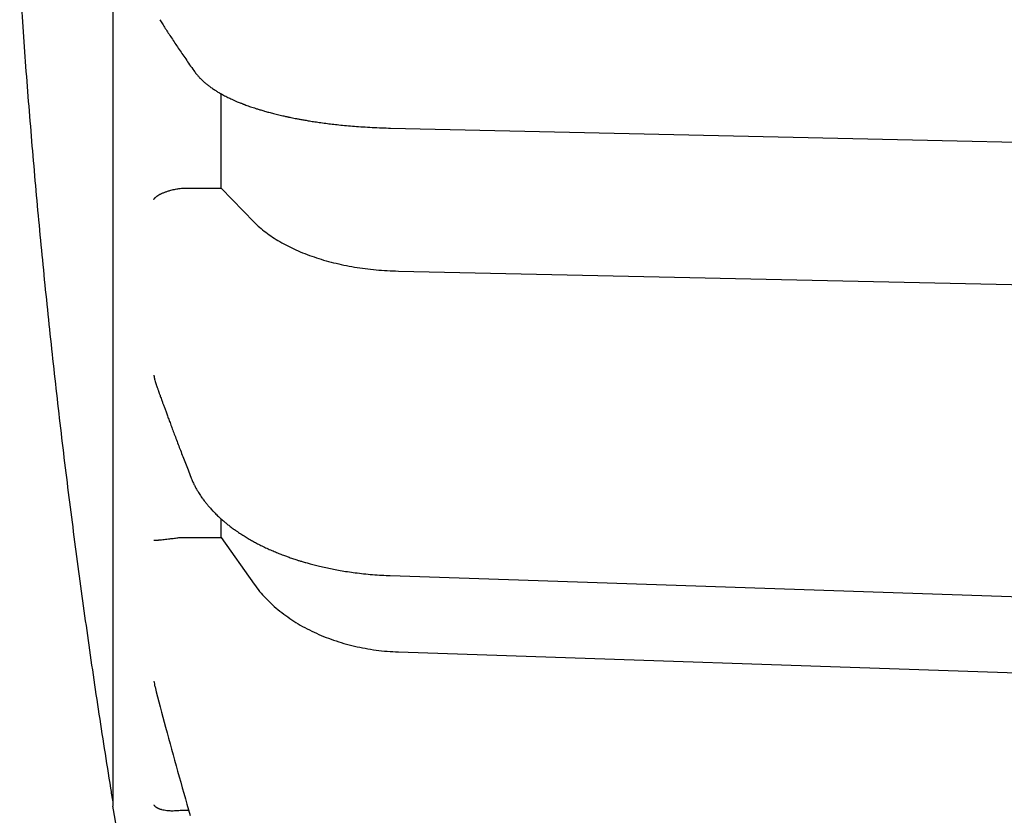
# Model space of a CAD drawing. Header units: millimetres. Extents: x 8 to 564, y 12 to 489.
# Tile 4 of 81: x 31 to 43, y 445 to 455. Entities that reach past the tile are written whole.
import ezdxf

# ---------------------------------------------------------------- set-up
doc = ezdxf.new("R2010")
doc.units = ezdxf.units.MM

msp = doc.modelspace()

# ---------------------------------------------------------------- linework, layer by layer
at = {"color": 7, "linetype": 'Continuous', "lineweight": 30}
for p, q in [((33.199, 454.016), (33.198, 454.017)), ((33.515, 452.656), (33.515, 453.748)), ((35.474, 453.352), (35.473, 453.352)), ((33.083, 452.658), (33.515, 452.656)), ((33.515, 452.656), (33.896, 452.265)), ((35.564, 451.699), (63.326, 451.086)), ((33.515, 448.617), (33.515, 448.832)), ((33.083, 448.62), (33.515, 448.617)), ((33.515, 448.617), (33.896, 448.079)), ((35.564, 447.296), (63.326, 446.362)), ((32.26, 445.561), (32.261, 445.561)), ((33.083, 445.465), (33.139, 445.464))]:
    msp.add_line(p, q, dxfattribs=at)
at = {"color": 7, "linetype": 'Continuous', "lineweight": 30, "flags": 128}
for points in [[(35.473, 453.352), (49.265, 453.044), (63.772, 452.721)], [(35.47, 448.178), (49.262, 447.711), (63.769, 447.22)]]:
    msp.add_lwpolyline(points, dxfattribs=at)
at = {"color": 7, "linetype": 'Continuous', "lineweight": 30}
for centre, radius, start, end in [((33.216, 447.019), 0.483, 187.3793, 195.0455), ((130.964, 461.561), 100, 189.23588, 192.0006)]:
    msp.add_arc(centre, radius, start, end, dxfattribs=at)
for points, knots in [([(32.261, 472.405), (32.261, 472.323), (32.261, 472.16), (32.261, 471.911), (32.261, 471.657), (32.261, 471.398), (32.261, 471.136), (32.261, 470.875), (32.261, 470.615), (32.261, 470.357), (32.261, 470.095), (32.261, 469.83), (32.261, 469.552), (32.261, 469.26), (32.261, 468.954), (32.261, 468.645), (32.261, 468.332), (32.261, 468.016), (32.261, 467.698), (32.261, 467.376), (32.261, 467.057), (32.261, 466.741), (32.261, 466.428), (32.261, 466.113), (32.261, 465.796), (32.261, 465.477), (32.261, 465.163), (32.261, 464.853), (32.261, 464.549), (32.261, 464.243), (32.261, 463.936), (32.261, 463.617), (32.261, 463.285), (32.261, 462.939), (32.261, 462.594), (32.261, 462.248), (32.261, 461.901), (32.261, 461.554), (32.261, 461.208), (32.261, 460.867), (32.261, 460.532), (32.261, 460.204), (32.261, 459.876), (32.261, 459.549), (32.261, 459.222), (32.261, 458.903), (32.261, 458.591), (32.261, 458.286), (32.261, 457.983), (32.261, 457.681), (32.261, 457.368), (32.261, 457.046), (32.261, 456.715), (32.261, 456.385), (32.261, 456.058), (32.261, 455.734), (32.261, 455.412), (32.261, 455.094), (32.261, 454.783), (32.261, 454.481), (32.261, 454.187), (32.261, 453.896), (32.261, 453.608), (32.261, 453.323), (32.261, 453.048), (32.261, 452.781), (32.261, 452.522), (32.261, 452.267), (32.261, 452.016), (32.261, 451.758), (32.261, 451.495), (32.261, 451.228), (32.261, 450.965), (32.261, 450.707), (32.261, 450.454), (32.261, 450.207), (32.261, 449.964), (32.261, 449.731), (32.261, 449.507), (32.261, 449.292), (32.261, 449.082), (32.261, 448.878), (32.261, 448.679), (32.261, 448.489), (32.261, 448.307), (32.261, 448.135), (32.261, 447.967), (32.261, 447.804), (32.261, 447.641), (32.261, 447.477), (32.261, 447.314), (32.261, 447.158), (32.261, 447.008), (32.261, 446.865), (32.261, 446.729), (32.261, 446.6), (32.261, 446.48), (32.261, 446.369), (32.261, 446.266), (32.261, 446.169), (32.261, 446.079), (32.261, 445.995), (32.261, 445.92), (32.261, 445.852), (32.261, 445.791), (32.261, 445.736), (32.261, 445.687), (32.261, 445.642), (32.261, 445.603), (32.261, 445.569), (32.261, 445.543), (32.261, 445.525), (32.261, 445.514), (32.261, 445.512), (32.261, 445.512)], [0, 0, 0, 0, 0.008875, 0.017751, 0.026626, 0.035502, 0.044377, 0.053253, 0.061621, 0.069989, 0.078358, 0.086726, 0.095094, 0.104434, 0.113774, 0.123113, 0.132453, 0.141792, 0.151132, 0.160472, 0.169811, 0.178687, 0.187562, 0.196438, 0.205313, 0.214189, 0.223064, 0.231432, 0.239801, 0.248169, 0.256537, 0.264906, 0.274245, 0.283585, 0.292925, 0.302264, 0.311604, 0.320943, 0.330283, 0.339623, 0.348498, 0.357374, 0.366249, 0.375125, 0.384, 0.392875, 0.401244, 0.409612, 0.41798, 0.426349, 0.434717, 0.444057, 0.453396, 0.462736, 0.472076, 0.481415, 0.490755, 0.500094, 0.509434, 0.518309, 0.527185, 0.53606, 0.544936, 0.553811, 0.562687, 0.571055, 0.579423, 0.587792, 0.59616, 0.604528, 0.613868, 0.623208, 0.632547, 0.641887, 0.651226, 0.660566, 0.669906, 0.679245, 0.688121, 0.696996, 0.705872, 0.714747, 0.723623, 0.732498, 0.740866, 0.749235, 0.757603, 0.765971, 0.77434, 0.783679, 0.793019, 0.802359, 0.811698, 0.821038, 0.830377, 0.839717, 0.849057, 0.857932, 0.866808, 0.875683, 0.884559, 0.893434, 0.902309, 0.910678, 0.919046, 0.927414, 0.935783, 0.944151, 0.953491, 0.96283, 0.97217, 0.981509, 0.990849, 1, 1, 1, 1]), ([(31.185, 455.044), (31.189, 454.985), (31.203, 454.772), (31.229, 454.407), (31.262, 453.948), (31.299, 453.489), (31.337, 453.03), (31.377, 452.572), (31.42, 452.114), (31.464, 451.655), (31.511, 451.197), (31.56, 450.74), (31.61, 450.282), (31.663, 449.825), (31.718, 449.368), (31.776, 448.911), (31.835, 448.455), (31.896, 447.998), (31.96, 447.543), (32.025, 447.087), (32.093, 446.632), (32.163, 446.177), (32.219, 445.82), (32.252, 445.615), (32.261, 445.561)], [0, 0, 0, 0, 0.018676, 0.066886, 0.115097, 0.163308, 0.21152, 0.259733, 0.307945, 0.356159, 0.404373, 0.452587, 0.500802, 0.549017, 0.597233, 0.64545, 0.693667, 0.741885, 0.790103, 0.838321, 0.886541, 0.93476, 0.982981, 1, 1, 1, 1]), ([(32.805, 454.605), (32.815, 454.589), (32.836, 454.556), (32.869, 454.504), (32.904, 454.45), (32.942, 454.393), (32.98, 454.335), (33.02, 454.275), (33.062, 454.214), (33.105, 454.15), (33.151, 454.084), (33.182, 454.04), (33.198, 454.017)], [0, 0, 0, 0, 0.081954, 0.169169, 0.261089, 0.357715, 0.45905, 0.558906, 0.662933, 0.771125, 0.883481, 1, 1, 1, 1]), ([(33.199, 454.016), (33.203, 454.01), (33.212, 453.997), (33.226, 453.98), (33.239, 453.965), (33.25, 453.951), (33.261, 453.94), (33.269, 453.931), (33.277, 453.924), (33.285, 453.915), (33.296, 453.905), (33.308, 453.894), (33.322, 453.881), (33.335, 453.87), (33.347, 453.86), (33.359, 453.851), (33.372, 453.841), (33.388, 453.829), (33.406, 453.816), (33.425, 453.803), (33.444, 453.791), (33.461, 453.78), (33.478, 453.769), (33.505, 453.754), (33.542, 453.733), (33.583, 453.712), (33.615, 453.696), (33.64, 453.685), (33.669, 453.672), (33.697, 453.659), (33.723, 453.649), (33.741, 453.642), (33.756, 453.636), (33.766, 453.632), (33.774, 453.629), (33.78, 453.626), (33.793, 453.621), (33.814, 453.614), (33.841, 453.604), (33.87, 453.594), (33.901, 453.584), (33.935, 453.573), (33.974, 453.561), (34.019, 453.548), (34.068, 453.534), (34.122, 453.52), (34.171, 453.508), (34.211, 453.499), (34.238, 453.492), (34.258, 453.488), (34.274, 453.485), (34.285, 453.482), (34.3, 453.479), (34.324, 453.474), (34.355, 453.468), (34.39, 453.461), (34.427, 453.454), (34.472, 453.446), (34.524, 453.437), (34.584, 453.427), (34.651, 453.417), (34.723, 453.408), (34.799, 453.398), (34.878, 453.389), (34.964, 453.381), (35.057, 453.373), (35.156, 453.366), (35.262, 453.36), (35.369, 453.355), (35.44, 453.353), (35.474, 453.352)], [0, 0, 0, 0, 0.013601, 0.026007, 0.037242, 0.047265, 0.055754, 0.062641, 0.068052, 0.074245, 0.082478, 0.092488, 0.103352, 0.113007, 0.121385, 0.128489, 0.137806, 0.148834, 0.161561, 0.174384, 0.186173, 0.196935, 0.207093, 0.217215, 0.245823, 0.273786, 0.285153, 0.298573, 0.31413, 0.331812, 0.34275, 0.352192, 0.359376, 0.364307, 0.367395, 0.370597, 0.374173, 0.385927, 0.400492, 0.412769, 0.426633, 0.442257, 0.459641, 0.478781, 0.499675, 0.522324, 0.54659, 0.559373, 0.569848, 0.578016, 0.583878, 0.587629, 0.591317, 0.601925, 0.615222, 0.626906, 0.641011, 0.657658, 0.676818, 0.698481, 0.722639, 0.749288, 0.774647, 0.801912, 0.831084, 0.86217, 0.895179, 0.930125, 0.967027, 1, 1, 1, 1]), ([(32.737, 452.528), (32.737, 452.528), (32.738, 452.53), (32.74, 452.533), (32.742, 452.537), (32.745, 452.54), (32.747, 452.543), (32.75, 452.546), (32.753, 452.549), (32.757, 452.553), (32.762, 452.557), (32.768, 452.561), (32.774, 452.566), (32.782, 452.571), (32.79, 452.576), (32.799, 452.581), (32.807, 452.586), (32.816, 452.591), (32.831, 452.598), (32.854, 452.608), (32.887, 452.619), (32.918, 452.629), (32.947, 452.637), (32.974, 452.643), (33, 452.649), (33.018, 452.652), (33.026, 452.653)], [0, 0, 0, 0, 0.008402, 0.033164, 0.07258, 0.091458, 0.112467, 0.13561, 0.160887, 0.1883, 0.217851, 0.24954, 0.289273, 0.327675, 0.364748, 0.400494, 0.434918, 0.468023, 0.499813, 0.596587, 0.687461, 0.77277, 0.833364, 0.891267, 0.94672, 1, 1, 1, 1]), ([(33.026, 452.653), (33.036, 452.655), (33.054, 452.657), (33.074, 452.658), (33.083, 452.658)], [0, 0, 0, 0, 0.497389, 1, 1, 1, 1]), ([(33.896, 452.265), (33.917, 452.245), (33.958, 452.204), (34.03, 452.147), (34.108, 452.091), (34.192, 452.039), (34.283, 451.989), (34.379, 451.943), (34.481, 451.9), (34.588, 451.861), (34.699, 451.826), (34.814, 451.795), (34.933, 451.768), (35.055, 451.745), (35.18, 451.727), (35.306, 451.713), (35.435, 451.703), (35.521, 451.7), (35.564, 451.699)], [0, 0, 0, 0, 0.062688, 0.125134, 0.187601, 0.250354, 0.312919, 0.375275, 0.437688, 0.500421, 0.562851, 0.625075, 0.687358, 0.749964, 0.812561, 0.874921, 0.937312, 1, 1, 1, 1]), ([(32.737, 450.495), (32.737, 450.493), (32.737, 450.49), (32.739, 450.482), (32.74, 450.472), (32.743, 450.456), (32.748, 450.435), (32.755, 450.411), (32.761, 450.395), (32.763, 450.388)], [0, 0, 0, 0, 0.036966, 0.102947, 0.198064, 0.322363, 0.533538, 0.796716, 1, 1, 1, 1]), ([(32.763, 450.387), (32.764, 450.384), (32.768, 450.373), (32.774, 450.355), (32.781, 450.337), (32.786, 450.322), (32.79, 450.311), (32.793, 450.303), (32.796, 450.294), (32.8, 450.283), (32.805, 450.269), (32.812, 450.251), (32.82, 450.228), (32.83, 450.2), (32.842, 450.167), (32.855, 450.131), (32.87, 450.091), (32.886, 450.046), (32.904, 449.998), (32.924, 449.945), (32.945, 449.888), (32.967, 449.828), (32.992, 449.763), (33.017, 449.695), (33.044, 449.625), (33.072, 449.553), (33.101, 449.477), (33.132, 449.398), (33.154, 449.344), (33.164, 449.316)], [0, 0, 0, 0, 0.010043, 0.031293, 0.04872, 0.062323, 0.072102, 0.078096, 0.085862, 0.096319, 0.109467, 0.125304, 0.147667, 0.173844, 0.203834, 0.237639, 0.275258, 0.316693, 0.361944, 0.411011, 0.463896, 0.520598, 0.581117, 0.645446, 0.709588, 0.777115, 0.848027, 0.922323, 1, 1, 1, 1]), ([(33.164, 449.316), (33.168, 449.307), (33.175, 449.291), (33.184, 449.268), (33.193, 449.25), (33.2, 449.234), (33.206, 449.223), (33.211, 449.213), (33.219, 449.198), (33.231, 449.176), (33.246, 449.151), (33.262, 449.126), (33.277, 449.102), (33.293, 449.078), (33.311, 449.054), (33.327, 449.033), (33.341, 449.015), (33.353, 449), (33.364, 448.987), (33.374, 448.975), (33.385, 448.962), (33.399, 448.947), (33.417, 448.927), (33.436, 448.908), (33.455, 448.889), (33.474, 448.87), (33.495, 448.85), (33.518, 448.83), (33.54, 448.811), (33.559, 448.794), (33.582, 448.775), (33.612, 448.752), (33.649, 448.724), (33.693, 448.692), (33.74, 448.66), (33.791, 448.629), (33.84, 448.599), (33.888, 448.572), (33.937, 448.546), (33.988, 448.52), (34.043, 448.494), (34.099, 448.469), (34.154, 448.446), (34.198, 448.428), (34.233, 448.414), (34.258, 448.405), (34.28, 448.397), (34.303, 448.389), (34.327, 448.38), (34.353, 448.372), (34.382, 448.362), (34.415, 448.351), (34.454, 448.34), (34.497, 448.327), (34.548, 448.313), (34.606, 448.297), (34.672, 448.281), (34.742, 448.266), (34.816, 448.251), (34.893, 448.237), (34.977, 448.223), (35.067, 448.211), (35.163, 448.199), (35.266, 448.19), (35.369, 448.182), (35.438, 448.18), (35.47, 448.178)], [0, 0, 0, 0, 0.012978, 0.0241466, 0.0335148, 0.0410795, 0.046845, 0.0512676, 0.0558195, 0.0695836, 0.0847573, 0.0962538, 0.1085165, 0.1218151, 0.1354944, 0.1473704, 0.1572731, 0.1655282, 0.1727945, 0.179093, 0.1853389, 0.1949402, 0.2061526, 0.2190838, 0.2293324, 0.2406497, 0.2530345, 0.2663467, 0.27841, 0.2884745, 0.2974048, 0.3152257, 0.3348886, 0.3544198, 0.3793389, 0.402488, 0.4238412, 0.4456064, 0.4650304, 0.486208, 0.5092182, 0.5324347, 0.5536791, 0.5728398, 0.5837963, 0.5929335, 0.6007387, 0.6090143, 0.6179299, 0.6274863, 0.6376848, 0.6500535, 0.6633862, 0.6788578, 0.6967142, 0.7169484, 0.7395546, 0.7645283, 0.7883209, 0.8139248, 0.8413424, 0.8705783, 0.9016404, 0.9345401, 0.9692935, 1, 1, 1, 1]), ([(32.737, 448.585), (32.737, 448.585), (32.738, 448.586), (32.74, 448.586), (32.742, 448.586), (32.745, 448.586), (32.747, 448.586), (32.75, 448.586), (32.753, 448.586), (32.757, 448.586), (32.762, 448.586), (32.768, 448.587), (32.774, 448.588), (32.782, 448.588), (32.79, 448.589), (32.799, 448.59), (32.807, 448.591), (32.816, 448.592), (32.831, 448.593), (32.854, 448.596), (32.887, 448.6), (32.918, 448.603), (32.947, 448.607), (32.974, 448.61), (33, 448.614), (33.018, 448.616), (33.026, 448.617)], [0, 0, 0, 0, 0.008402, 0.033164, 0.07258, 0.091458, 0.112467, 0.13561, 0.160887, 0.1883, 0.217851, 0.24954, 0.289273, 0.327675, 0.364748, 0.400494, 0.434918, 0.468023, 0.499813, 0.596587, 0.687461, 0.77277, 0.833364, 0.891267, 0.94672, 1, 1, 1, 1]), ([(33.026, 448.617), (33.036, 448.618), (33.054, 448.62), (33.074, 448.62), (33.083, 448.62)], [0, 0, 0, 0, 0.4973892, 1, 1, 1, 1]), ([(33.896, 448.079), (33.917, 448.051), (33.958, 447.995), (34.03, 447.916), (34.108, 447.839), (34.192, 447.767), (34.283, 447.699), (34.379, 447.635), (34.481, 447.576), (34.588, 447.523), (34.699, 447.474), (34.814, 447.431), (34.933, 447.393), (35.055, 447.362), (35.18, 447.336), (35.306, 447.316), (35.435, 447.302), (35.521, 447.298), (35.564, 447.296)], [0, 0, 0, 0, 0.062688, 0.125134, 0.187601, 0.250354, 0.312919, 0.375275, 0.437688, 0.500421, 0.562851, 0.625075, 0.687358, 0.749964, 0.812561, 0.874921, 0.937312, 1, 1, 1, 1]), ([(32.75, 446.893), (32.79, 446.737), (32.875, 446.411), (33.011, 445.915), (33.107, 445.576), (33.155, 445.406)], [0, 0, 0, 0, 0.314738, 0.657336, 1, 1, 1, 1]), ([(32.737, 445.527), (32.737, 445.527), (32.737, 445.527), (32.737, 445.526), (32.738, 445.525), (32.74, 445.522), (32.742, 445.519), (32.744, 445.516), (32.747, 445.514), (32.749, 445.511), (32.753, 445.508), (32.757, 445.504), (32.762, 445.501), (32.768, 445.497), (32.775, 445.493), (32.782, 445.489), (32.79, 445.486), (32.799, 445.482), (32.808, 445.479), (32.816, 445.477), (32.832, 445.473), (32.854, 445.468), (32.887, 445.463), (32.918, 445.46), (32.947, 445.46), (32.974, 445.46), (33, 445.461), (33.018, 445.462), (33.026, 445.463)], [0, 0, 0, 0, 0.000868, 0.002168, 0.019323, 0.039747, 0.067377, 0.086405, 0.107789, 0.131533, 0.157636, 0.186101, 0.21693, 0.250123, 0.289831, 0.328207, 0.365253, 0.400972, 0.435367, 0.468441, 0.5002, 0.596889, 0.687688, 0.772928, 0.833477, 0.891339, 0.946755, 1, 1, 1, 1]), ([(33.026, 445.463), (33.036, 445.464), (33.054, 445.465), (33.074, 445.465), (33.083, 445.465)], [0, 0, 0, 0, 0.4973894, 1, 1, 1, 1])]:
    msp.add_open_spline(points, degree=3, knots=knots, dxfattribs=at)

doc.saveas('drawing.dxf')
